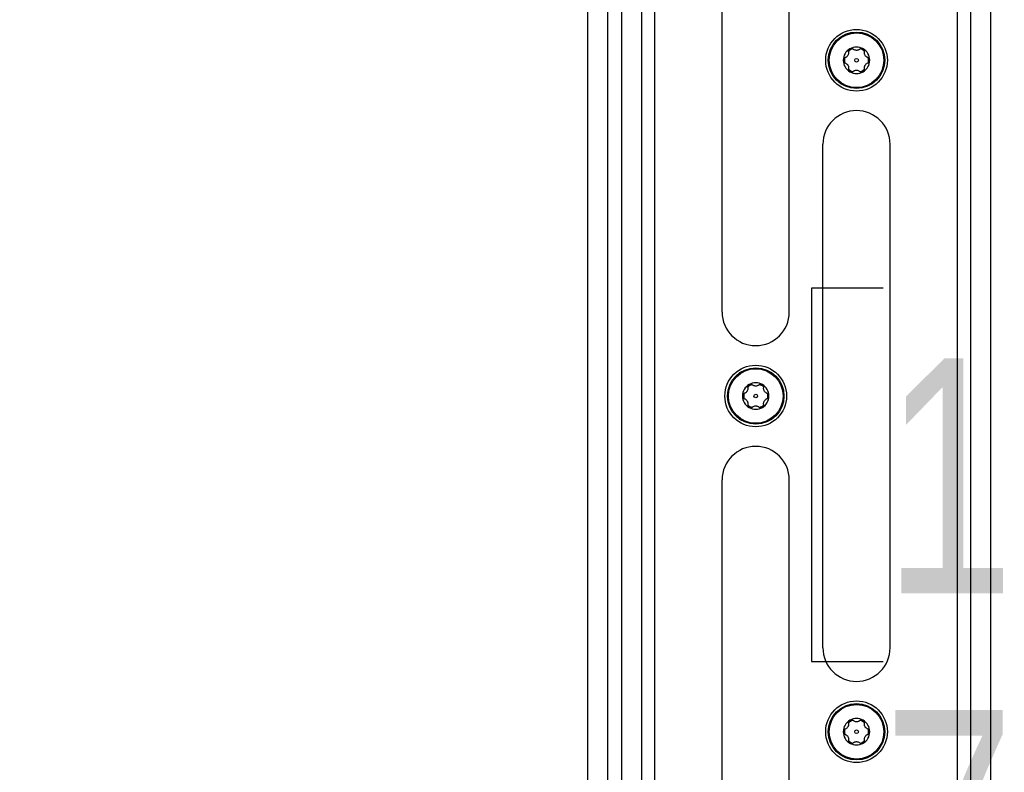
# Model space of a CAD drawing. Header units: inches. Extents: x 0.3 to 33.8, y 0.2 to 21.7.
# Tile 69 of 90: x 25.412 to 25.989, y 10.619 to 11.06. Entities that reach past the tile are written whole.
import ezdxf

# ---------------------------------------------------------------- set-up
doc = ezdxf.new("R2010")
doc.units = ezdxf.units.IN
doc.header["$MEASUREMENT"] = 0
doc.layers.add('BORDERS', color=7, linetype='Continuous')
doc.styles.add('SLDTEXTSTYLE0', font='TXT', dxfattribs={"width": 0.75})
doc.dimstyles.new('SLDDIMSTYLE0', dxfattribs={"dimtxt": 0.137795, "dimasz": 0.14, "dimexe": 0, "dimexo": 0.0625, "dimgap": 0.034449, "dimtad": 1, "dimdec": 3, "dimlfac": 10, "dimrnd": 1e-09, "dimzin": 4, "dimdsep": 46, "dimtxsty": 'SLDTEXTSTYLE0', "dimblk1": 'CLOSED', "dimblk2": 'CLOSED', "dimsah": 1, "dimcen": 0.09, "dimadec": 0, "dimazin": 1, "dimtfac": 1, "dimtdec": 3, "dimtofl": 0, "dimtmove": 0, "dimatfit": 3, "dimldrblk": 'CLOSED', "dimfxl": 0, "dimfrac": 2, "dimtolj": 1, "dimtzin": 12, "dimarcsym": 0})

# ---------------------------------------------------------------- blocks, each defined once
blk = doc.blocks.new('_Closed')
at = {"color": 0, "linetype": 'ByBlock', "lineweight": -2}
for p, q in [((-1, 0.166667), (0, 0)), ((-1, 0.166667), (-1, -0.166667)), ((0, 0), (-1, -0.166667)), ((0, 0), (-1, 0))]:
    blk.add_line(p, q, dxfattribs=at)
blk = doc.blocks.new('_D_11')
at = {"layer": 'BORDERS'}
for p, q in [((25.91769, 10.90231), (25.8757, 10.90231)), ((25.8757, 10.90231), (25.8757, 10.68356)), ((26.37586, 10.90231), (26.41784, 10.90231)), ((26.41784, 10.90231), (26.41784, 10.68356)), ((25.8757, 10.68356), (25.91769, 10.68356)), ((26.41784, 10.68356), (26.37586, 10.68356)), ((25.08507, 10.03595), (25.08507, 10.51677)), ((25.82102, 10.1596), (25.82102, 10.51677)), ((25.08507, 10.4774), (25.82102, 10.4774)), ((25.82102, 10.4774), (26.51073, 10.4774))]:
    blk.add_line(p, q, dxfattribs=at)
at = {"layer": 'BORDERS', "xscale": 0.14, "yscale": 0.14, "rotation": 180.0000000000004}
blk.add_blockref('_Closed', (25.08507, 10.4774, -0.19404), dxfattribs=at)
at = {"layer": 'BORDERS', "xscale": 0.14, "yscale": 0.14}
blk.add_blockref('_Closed', (25.82102, 10.4774, -0.19404), dxfattribs=at)
at = {"layer": 'BORDERS', "char_height": 0.137795, "attachment_point": 1, "style": 'SLDTEXTSTYLE0'}
for s, insert in [('186.9', (25.91769, 10.86119)), ('7.360', (25.91769, 10.65503))]:
    blk.add_mtext(s, dxfattribs=dict(at, insert=insert))

msp = doc.modelspace()

# ---------------------------------------------------------------- linework, layer by layer
at = {"color": 7, "linetype": 'Continuous', "lineweight": 25}
for p, q in [((25.74452, 10.41593), (25.74452, 12.83719)), ((25.75633, 10.41593), (25.75633, 12.83719)), ((25.78389, 10.27813), (25.78389, 12.26632)), ((25.96105, 12.26632), (25.96105, 10.27813)), ((25.7642, 12.24663), (25.7642, 10.29782)), ((25.77601, 12.24663), (25.77601, 10.29782)), ((25.96893, 10.29782), (25.96893, 12.24663)), ((25.98074, 10.29782), (25.98074, 12.24663)), ((25.82326, 10.88837), (25.82326, 11.18364)), ((25.86263, 10.88837), (25.86263, 11.18364)), ((25.88231, 10.69152), (25.88231, 10.98679)), ((25.92168, 10.69152), (25.92168, 10.98679)), ((25.82326, 10.49467), (25.82326, 10.78994)), ((25.86263, 10.49467), (25.86263, 10.78994))]:
    msp.add_line(p, q, dxfattribs=at)
for centre, radius in [((25.902, 11.036), 0.01807), ((25.902, 11.036), 0.01654), ((25.902, 11.036), 0.016), ((25.902, 11.036), 0.00108), ((25.84294, 10.83915), 0.01807), ((25.84294, 10.83915), 0.01654), ((25.84294, 10.83915), 0.016), ((25.84294, 10.83915), 0.00108), ((25.902, 10.6423), 0.01807), ((25.902, 10.6423), 0.01654), ((25.902, 10.6423), 0.016), ((25.902, 10.6423), 0.00108)]:
    msp.add_circle(centre, radius, dxfattribs=at)
for centre, radius, start, end in [((25.902, 11.036), 0.00776, 120, 180), ((25.902, 11.036), 0.00704, 108.0167, 131.9833), ((25.902, 11.036), 0.00776, 60, 120), ((25.902, 11.036), 0.00704, 48.0167, 71.9833), ((25.902, 11.036), 0.00776, 0, 60), ((25.902, 11.036), 0.00776, 180, 240), ((25.902, 11.036), 0.00704, 168.0167, 191.9833), ((25.902, 11.036), 0.00776, 300, 0), ((25.902, 11.036), 0.00704, 348.0167, 11.9833), ((25.902, 11.036), 0.00704, 228.0167, 251.9833), ((25.902, 11.036), 0.00776, 240, 300), ((25.902, 11.036), 0.00704, 288.0167, 311.9833), ((25.902, 10.98679), 0.01969, 0, 180), ((25.84294, 10.88837), 0.01969, 180, 0), ((25.84294, 10.83915), 0.00776, 120, 180), ((25.84294, 10.83915), 0.00704, 108.0167, 131.9833), ((25.84294, 10.83915), 0.00776, 60, 120), ((25.84294, 10.83915), 0.00704, 48.0167, 71.9833), ((25.84294, 10.83915), 0.00776, 0, 60), ((25.84294, 10.83915), 0.00776, 180, 240), ((25.84294, 10.83915), 0.00704, 168.0167, 191.9833), ((25.84294, 10.83915), 0.00776, 300, 0), ((25.84294, 10.83915), 0.00704, 348.0167, 11.9833), ((25.84294, 10.83915), 0.00704, 228.0167, 251.9833), ((25.84294, 10.83915), 0.00776, 240, 300), ((25.84294, 10.83915), 0.00704, 288.0167, 311.9833), ((25.84294, 10.78994), 0.01969, 0, 180), ((25.902, 10.69152), 0.01969, 180, 0), ((25.902, 10.6423), 0.00776, 120, 180), ((25.902, 10.6423), 0.00704, 108.0167, 131.9833), ((25.902, 10.6423), 0.00776, 60, 120), ((25.902, 10.6423), 0.00704, 48.0167, 71.9833), ((25.902, 10.6423), 0.00776, 0, 60), ((25.902, 10.6423), 0.00776, 180, 240), ((25.902, 10.6423), 0.00704, 168.0167, 191.9833), ((25.902, 10.6423), 0.00776, 300, 0), ((25.902, 10.6423), 0.00704, 348.0167, 11.9833), ((25.902, 10.6423), 0.00704, 228.0167, 251.9833), ((25.902, 10.6423), 0.00776, 240, 300), ((25.902, 10.6423), 0.00704, 288.0167, 311.9833)]:
    msp.add_arc(centre, radius, start, end, dxfattribs=at)
for points, knots in [([(25.89733, 11.04093), (25.89735, 11.04079), (25.89739, 11.04054), (25.89737, 11.04002), (25.89723, 11.03945), (25.89693, 11.03883), (25.89653, 11.0383), (25.89601, 11.03784), (25.89561, 11.03767), (25.8954, 11.03759)], [0, 0, 0, 0, 0.1137135, 0.2152598, 0.388714, 0.5180908, 0.6474937, 0.813895, 1, 1, 1, 1]), ([(25.89733, 11.04093), (25.8973, 11.04115), (25.89726, 11.04152), (25.89746, 11.04206), (25.89774, 11.04246), (25.898, 11.04264), (25.89812, 11.04272)], [0, 0, 0, 0, 0.35818, 0.605843, 0.814947, 1, 1, 1, 1]), ([(25.89812, 11.04272), (25.89814, 11.04273), (25.89828, 11.04281), (25.89859, 11.04292), (25.89903, 11.04296), (25.89953, 11.04287), (25.89987, 11.04268), (25.90004, 11.04253), (25.90007, 11.04251)], [0, 0, 0, 0, 0.02528, 0.214822, 0.405979, 0.620333, 0.939981, 1, 1, 1, 1]), ([(25.90393, 11.04251), (25.90382, 11.04242), (25.90362, 11.04226), (25.90316, 11.04202), (25.9026, 11.04185), (25.90191, 11.0418), (25.90125, 11.04188), (25.90059, 11.04211), (25.90025, 11.04237), (25.90007, 11.04251)], [0, 0, 0, 0, 0.1137135, 0.2152598, 0.388714, 0.5180908, 0.6474937, 0.813895, 1, 1, 1, 1]), ([(25.90588, 11.04272), (25.90586, 11.04273), (25.90571, 11.04281), (25.90541, 11.04292), (25.90496, 11.04296), (25.90446, 11.04287), (25.90412, 11.04268), (25.90395, 11.04253), (25.90393, 11.04251)], [0, 0, 0, 0, 0.0252796, 0.2148223, 0.4059788, 0.6203329, 0.939981, 1, 1, 1, 1]), ([(25.90667, 11.04093), (25.90669, 11.04115), (25.90673, 11.04152), (25.90654, 11.04206), (25.90625, 11.04246), (25.906, 11.04264), (25.90588, 11.04272)], [0, 0, 0, 0, 0.35818, 0.605843, 0.814947, 1, 1, 1, 1]), ([(25.9086, 11.03759), (25.90847, 11.03764), (25.90822, 11.03773), (25.90779, 11.038), (25.90736, 11.03841), (25.90698, 11.03898), (25.90672, 11.03959), (25.90658, 11.04027), (25.90664, 11.0407), (25.90667, 11.04093)], [0, 0, 0, 0, 0.113713, 0.21526, 0.388714, 0.518091, 0.647494, 0.813895, 1, 1, 1, 1]), ([(25.8954, 11.03759), (25.89519, 11.0375), (25.89485, 11.03735), (25.89448, 11.03691), (25.89428, 11.03646), (25.89425, 11.03615), (25.89424, 11.036)], [0, 0, 0, 0, 0.358168, 0.605834, 0.814939, 1, 1, 1, 1]), ([(25.89424, 11.036), (25.89424, 11.03598), (25.89424, 11.03582), (25.8943, 11.0355), (25.89449, 11.03509), (25.89482, 11.03471), (25.89515, 11.03451), (25.89536, 11.03443), (25.8954, 11.03442)], [0, 0, 0, 0, 0.025273, 0.214816, 0.405972, 0.620325, 0.939971, 1, 1, 1, 1]), ([(25.8954, 11.03442), (25.89553, 11.03437), (25.89577, 11.03428), (25.8962, 11.03401), (25.89664, 11.0336), (25.89702, 11.03303), (25.89728, 11.03242), (25.89741, 11.03174), (25.89736, 11.03131), (25.89733, 11.03108)], [0, 0, 0, 0, 0.113713, 0.21526, 0.388714, 0.518091, 0.647494, 0.813895, 1, 1, 1, 1]), ([(25.90667, 11.03108), (25.90664, 11.03122), (25.9066, 11.03147), (25.90662, 11.03199), (25.90676, 11.03256), (25.90706, 11.03318), (25.90746, 11.03371), (25.90799, 11.03417), (25.90839, 11.03434), (25.9086, 11.03442)], [0, 0, 0, 0, 0.113713, 0.21526, 0.388714, 0.518091, 0.647494, 0.813895, 1, 1, 1, 1]), ([(25.90975, 11.036), (25.90975, 11.03602), (25.90975, 11.03619), (25.90969, 11.03651), (25.9095, 11.03692), (25.90917, 11.0373), (25.90885, 11.0375), (25.90863, 11.03757), (25.9086, 11.03759)], [0, 0, 0, 0, 0.025273, 0.214816, 0.405972, 0.620325, 0.939971, 1, 1, 1, 1]), ([(25.9086, 11.03442), (25.9088, 11.03451), (25.90914, 11.03466), (25.90951, 11.0351), (25.90972, 11.03555), (25.90974, 11.03586), (25.90975, 11.036)], [0, 0, 0, 0, 0.358168, 0.605834, 0.814939, 1, 1, 1, 1]), ([(25.89733, 11.03108), (25.8973, 11.03086), (25.89726, 11.03049), (25.89746, 11.02995), (25.89774, 11.02955), (25.898, 11.02937), (25.89812, 11.02929)], [0, 0, 0, 0, 0.35818, 0.605843, 0.814947, 1, 1, 1, 1]), ([(25.89812, 11.02929), (25.89814, 11.02928), (25.89828, 11.0292), (25.89859, 11.02909), (25.89903, 11.02905), (25.89953, 11.02914), (25.89987, 11.02933), (25.90004, 11.02947), (25.90007, 11.0295)], [0, 0, 0, 0, 0.02528, 0.214822, 0.405979, 0.620333, 0.939981, 1, 1, 1, 1]), ([(25.90007, 11.0295), (25.90017, 11.02959), (25.90038, 11.02975), (25.90083, 11.02999), (25.9014, 11.03016), (25.90208, 11.03021), (25.90274, 11.03012), (25.9034, 11.0299), (25.90375, 11.02964), (25.90393, 11.0295)], [0, 0, 0, 0, 0.113713, 0.21526, 0.388714, 0.518091, 0.647494, 0.813895, 1, 1, 1, 1]), ([(25.90393, 11.0295), (25.90411, 11.02937), (25.90441, 11.02915), (25.90498, 11.02904), (25.90546, 11.02909), (25.90574, 11.02922), (25.90588, 11.02929)], [0, 0, 0, 0, 0.358035, 0.605726, 0.814846, 1, 1, 1, 1]), ([(25.90588, 11.02929), (25.90589, 11.0293), (25.90604, 11.02938), (25.90628, 11.02959), (25.90654, 11.02996), (25.90671, 11.03044), (25.90672, 11.03082), (25.90667, 11.03104), (25.90667, 11.03108)], [0, 0, 0, 0, 0.025193, 0.214741, 0.405892, 0.620232, 0.939849, 1, 1, 1, 1]), ([(25.83827, 10.84408), (25.83829, 10.84394), (25.83834, 10.84369), (25.83831, 10.84317), (25.83818, 10.8426), (25.83788, 10.84198), (25.83748, 10.84145), (25.83695, 10.84099), (25.83655, 10.84082), (25.83634, 10.84074)], [0, 0, 0, 0, 0.1137135, 0.2152598, 0.388714, 0.5180908, 0.6474937, 0.813895, 1, 1, 1, 1]), ([(25.83827, 10.84408), (25.83825, 10.8443), (25.83821, 10.84467), (25.8384, 10.84521), (25.83869, 10.84561), (25.83894, 10.84579), (25.83906, 10.84587)], [0, 0, 0, 0, 0.35818, 0.605843, 0.814947, 1, 1, 1, 1]), ([(25.83906, 10.84587), (25.83908, 10.84588), (25.83923, 10.84596), (25.83953, 10.84607), (25.83998, 10.84611), (25.84048, 10.84602), (25.84081, 10.84583), (25.84099, 10.84568), (25.84101, 10.84566)], [0, 0, 0, 0, 0.02528, 0.214822, 0.405979, 0.620333, 0.939981, 1, 1, 1, 1]), ([(25.84487, 10.84566), (25.84477, 10.84557), (25.84456, 10.84541), (25.84411, 10.84517), (25.84354, 10.845), (25.84285, 10.84495), (25.8422, 10.84503), (25.84154, 10.84526), (25.84119, 10.84552), (25.84101, 10.84566)], [0, 0, 0, 0, 0.1137135, 0.2152598, 0.388714, 0.5180908, 0.6474937, 0.813895, 1, 1, 1, 1]), ([(25.84682, 10.84587), (25.8468, 10.84588), (25.84666, 10.84596), (25.84635, 10.84607), (25.84591, 10.84611), (25.84541, 10.84602), (25.84507, 10.84583), (25.8449, 10.84568), (25.84487, 10.84566)], [0, 0, 0, 0, 0.0252796, 0.2148223, 0.4059788, 0.6203329, 0.939981, 1, 1, 1, 1]), ([(25.84761, 10.84408), (25.84764, 10.8443), (25.84768, 10.84467), (25.84748, 10.84521), (25.8472, 10.84561), (25.84694, 10.84579), (25.84682, 10.84587)], [0, 0, 0, 0, 0.35818, 0.605843, 0.814947, 1, 1, 1, 1]), ([(25.84954, 10.84074), (25.84941, 10.84078), (25.84917, 10.84088), (25.84874, 10.84115), (25.8483, 10.84156), (25.84792, 10.84213), (25.84766, 10.84274), (25.84752, 10.84342), (25.84758, 10.84385), (25.84761, 10.84408)], [0, 0, 0, 0, 0.113713, 0.21526, 0.388714, 0.518091, 0.647494, 0.813895, 1, 1, 1, 1]), ([(25.83634, 10.84074), (25.83614, 10.84065), (25.8358, 10.8405), (25.83542, 10.84006), (25.83522, 10.83961), (25.8352, 10.8393), (25.83519, 10.83915)], [0, 0, 0, 0, 0.358168, 0.605834, 0.814939, 1, 1, 1, 1]), ([(25.83519, 10.83915), (25.83519, 10.83913), (25.83519, 10.83897), (25.83524, 10.83865), (25.83543, 10.83824), (25.83576, 10.83786), (25.83609, 10.83766), (25.83631, 10.83758), (25.83634, 10.83757)], [0, 0, 0, 0, 0.025273, 0.214816, 0.405972, 0.620325, 0.939971, 1, 1, 1, 1]), ([(25.83634, 10.83757), (25.83647, 10.83752), (25.83672, 10.83743), (25.83715, 10.83716), (25.83758, 10.83675), (25.83796, 10.83618), (25.83822, 10.83557), (25.83836, 10.83489), (25.8383, 10.83446), (25.83827, 10.83423)], [0, 0, 0, 0, 0.113713, 0.21526, 0.388714, 0.518091, 0.647494, 0.813895, 1, 1, 1, 1]), ([(25.84761, 10.83423), (25.84759, 10.83437), (25.84755, 10.83462), (25.84757, 10.83514), (25.84771, 10.83571), (25.84801, 10.83633), (25.84841, 10.83686), (25.84893, 10.83732), (25.84933, 10.83749), (25.84954, 10.83757)], [0, 0, 0, 0, 0.113713, 0.21526, 0.388714, 0.518091, 0.647494, 0.813895, 1, 1, 1, 1]), ([(25.8507, 10.83915), (25.8507, 10.83917), (25.8507, 10.83934), (25.85064, 10.83966), (25.85045, 10.84007), (25.85012, 10.84045), (25.84979, 10.84065), (25.84958, 10.84072), (25.84954, 10.84074)], [0, 0, 0, 0, 0.025273, 0.214816, 0.405972, 0.620325, 0.939971, 1, 1, 1, 1]), ([(25.84954, 10.83757), (25.84974, 10.83766), (25.85009, 10.83781), (25.85046, 10.83825), (25.85066, 10.8387), (25.85069, 10.83901), (25.8507, 10.83915)], [0, 0, 0, 0, 0.358168, 0.605834, 0.814939, 1, 1, 1, 1]), ([(25.83827, 10.83423), (25.83825, 10.83401), (25.83821, 10.83364), (25.8384, 10.83309), (25.83869, 10.8327), (25.83894, 10.83252), (25.83906, 10.83244)], [0, 0, 0, 0, 0.35818, 0.605843, 0.814947, 1, 1, 1, 1]), ([(25.83906, 10.83244), (25.83908, 10.83243), (25.83923, 10.83235), (25.83953, 10.83224), (25.83998, 10.8322), (25.84048, 10.83229), (25.84081, 10.83248), (25.84099, 10.83262), (25.84101, 10.83265)], [0, 0, 0, 0, 0.02528, 0.214822, 0.405979, 0.620333, 0.939981, 1, 1, 1, 1]), ([(25.84101, 10.83265), (25.84112, 10.83274), (25.84132, 10.8329), (25.84178, 10.83314), (25.84234, 10.83331), (25.84303, 10.83336), (25.84369, 10.83327), (25.84435, 10.83305), (25.84469, 10.83279), (25.84487, 10.83265)], [0, 0, 0, 0, 0.113713, 0.21526, 0.388714, 0.518091, 0.647494, 0.813895, 1, 1, 1, 1]), ([(25.84487, 10.83265), (25.84505, 10.83252), (25.84535, 10.83229), (25.84592, 10.83219), (25.84641, 10.83224), (25.84669, 10.83237), (25.84682, 10.83244)], [0, 0, 0, 0, 0.358035, 0.605726, 0.814846, 1, 1, 1, 1]), ([(25.84682, 10.83244), (25.84684, 10.83245), (25.84698, 10.83253), (25.84723, 10.83274), (25.84748, 10.83311), (25.84765, 10.83359), (25.84766, 10.83397), (25.84762, 10.83419), (25.84761, 10.83423)], [0, 0, 0, 0, 0.025193, 0.214741, 0.405892, 0.620232, 0.939849, 1, 1, 1, 1]), ([(25.89733, 10.64723), (25.89735, 10.64709), (25.89739, 10.64683), (25.89737, 10.64632), (25.89723, 10.64575), (25.89693, 10.64513), (25.89653, 10.6446), (25.89601, 10.64414), (25.89561, 10.64397), (25.8954, 10.64389)], [0, 0, 0, 0, 0.1137135, 0.2152598, 0.388714, 0.5180908, 0.6474937, 0.813895, 1, 1, 1, 1]), ([(25.89733, 10.64723), (25.8973, 10.64745), (25.89726, 10.64782), (25.89746, 10.64836), (25.89774, 10.64876), (25.898, 10.64894), (25.89812, 10.64902)], [0, 0, 0, 0, 0.35818, 0.605843, 0.814947, 1, 1, 1, 1]), ([(25.89812, 10.64902), (25.89814, 10.64903), (25.89828, 10.64911), (25.89859, 10.64922), (25.89903, 10.64926), (25.89953, 10.64917), (25.89987, 10.64898), (25.90004, 10.64883), (25.90007, 10.64881)], [0, 0, 0, 0, 0.02528, 0.214822, 0.405979, 0.620333, 0.939981, 1, 1, 1, 1]), ([(25.90393, 10.64881), (25.90382, 10.64872), (25.90362, 10.64856), (25.90316, 10.64832), (25.9026, 10.64815), (25.90191, 10.6481), (25.90125, 10.64818), (25.90059, 10.64841), (25.90025, 10.64867), (25.90007, 10.64881)], [0, 0, 0, 0, 0.1137135, 0.2152598, 0.388714, 0.5180908, 0.6474937, 0.813895, 1, 1, 1, 1]), ([(25.90588, 10.64902), (25.90586, 10.64903), (25.90571, 10.64911), (25.90541, 10.64922), (25.90496, 10.64926), (25.90446, 10.64917), (25.90412, 10.64898), (25.90395, 10.64883), (25.90393, 10.64881)], [0, 0, 0, 0, 0.0252796, 0.2148223, 0.4059788, 0.6203329, 0.939981, 1, 1, 1, 1]), ([(25.90667, 10.64723), (25.90669, 10.64745), (25.90673, 10.64782), (25.90654, 10.64836), (25.90625, 10.64876), (25.906, 10.64894), (25.90588, 10.64902)], [0, 0, 0, 0, 0.35818, 0.605843, 0.814947, 1, 1, 1, 1]), ([(25.9086, 10.64389), (25.90847, 10.64393), (25.90822, 10.64403), (25.90779, 10.6443), (25.90736, 10.64471), (25.90698, 10.64528), (25.90672, 10.64589), (25.90658, 10.64657), (25.90664, 10.647), (25.90667, 10.64723)], [0, 0, 0, 0, 0.113713, 0.21526, 0.388714, 0.518091, 0.647494, 0.813895, 1, 1, 1, 1]), ([(25.8954, 10.64389), (25.89519, 10.6438), (25.89485, 10.64365), (25.89448, 10.6432), (25.89428, 10.64276), (25.89425, 10.64245), (25.89424, 10.6423)], [0, 0, 0, 0, 0.358168, 0.605834, 0.814939, 1, 1, 1, 1]), ([(25.89424, 10.6423), (25.89424, 10.64228), (25.89424, 10.64212), (25.8943, 10.6418), (25.89449, 10.64139), (25.89482, 10.64101), (25.89515, 10.64081), (25.89536, 10.64073), (25.8954, 10.64072)], [0, 0, 0, 0, 0.025273, 0.214816, 0.405972, 0.620325, 0.939971, 1, 1, 1, 1]), ([(25.8954, 10.64072), (25.89553, 10.64067), (25.89577, 10.64058), (25.8962, 10.64031), (25.89664, 10.6399), (25.89702, 10.63933), (25.89728, 10.63872), (25.89741, 10.63804), (25.89736, 10.63761), (25.89733, 10.63738)], [0, 0, 0, 0, 0.113713, 0.21526, 0.388714, 0.518091, 0.647494, 0.813895, 1, 1, 1, 1]), ([(25.90667, 10.63738), (25.90664, 10.63752), (25.9066, 10.63777), (25.90662, 10.63828), (25.90676, 10.63886), (25.90706, 10.63948), (25.90746, 10.64001), (25.90799, 10.64047), (25.90839, 10.64063), (25.9086, 10.64072)], [0, 0, 0, 0, 0.113713, 0.21526, 0.388714, 0.518091, 0.647494, 0.813895, 1, 1, 1, 1]), ([(25.90975, 10.6423), (25.90975, 10.64232), (25.90975, 10.64249), (25.90969, 10.64281), (25.9095, 10.64321), (25.90917, 10.6436), (25.90885, 10.6438), (25.90863, 10.64387), (25.9086, 10.64389)], [0, 0, 0, 0, 0.025273, 0.214816, 0.405972, 0.620325, 0.939971, 1, 1, 1, 1]), ([(25.9086, 10.64072), (25.9088, 10.64081), (25.90914, 10.64096), (25.90951, 10.6414), (25.90972, 10.64185), (25.90974, 10.64216), (25.90975, 10.6423)], [0, 0, 0, 0, 0.358168, 0.605834, 0.814939, 1, 1, 1, 1]), ([(25.89733, 10.63738), (25.8973, 10.63716), (25.89726, 10.63679), (25.89746, 10.63624), (25.89774, 10.63585), (25.898, 10.63567), (25.89812, 10.63559)], [0, 0, 0, 0, 0.35818, 0.605843, 0.814947, 1, 1, 1, 1]), ([(25.89812, 10.63559), (25.89814, 10.63558), (25.89828, 10.63549), (25.89859, 10.63539), (25.89903, 10.63535), (25.89953, 10.63544), (25.89987, 10.63562), (25.90004, 10.63577), (25.90007, 10.6358)], [0, 0, 0, 0, 0.02528, 0.214822, 0.405979, 0.620333, 0.939981, 1, 1, 1, 1]), ([(25.90007, 10.6358), (25.90017, 10.63589), (25.90038, 10.63605), (25.90083, 10.63629), (25.9014, 10.63646), (25.90208, 10.63651), (25.90274, 10.63642), (25.9034, 10.6362), (25.90375, 10.63594), (25.90393, 10.6358)], [0, 0, 0, 0, 0.113713, 0.21526, 0.388714, 0.518091, 0.647494, 0.813895, 1, 1, 1, 1]), ([(25.90393, 10.6358), (25.90411, 10.63567), (25.90441, 10.63544), (25.90498, 10.63534), (25.90546, 10.63539), (25.90574, 10.63552), (25.90588, 10.63559)], [0, 0, 0, 0, 0.358035, 0.605726, 0.814846, 1, 1, 1, 1]), ([(25.90588, 10.63559), (25.90589, 10.6356), (25.90604, 10.63568), (25.90628, 10.63589), (25.90654, 10.63626), (25.90671, 10.63674), (25.90672, 10.63712), (25.90667, 10.63734), (25.90667, 10.63738)], [0, 0, 0, 0, 0.025193, 0.214741, 0.405892, 0.620232, 0.939849, 1, 1, 1, 1])]:
    msp.add_open_spline(points, degree=3, knots=knots, dxfattribs=at)

# ---------------------------------------------------------------- dimensions: what is measured, and where the dimension line sits
at = {"layer": 'BORDERS'}
dim = msp.add_linear_dim(base=(25.821017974, 10.4773976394), p1=(25.085067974, 9.996575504), p2=(25.821017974, 10.1202329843), dimstyle='SLDDIMSTYLE0', dxfattribs=at)
dim.commit()
dim.dimension.update_dxf_attribs({"geometry": '_D_11', "text_midpoint": (26.1467706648, 10.4773976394), "dimtype": 160})

doc.saveas('drawing.dxf')
